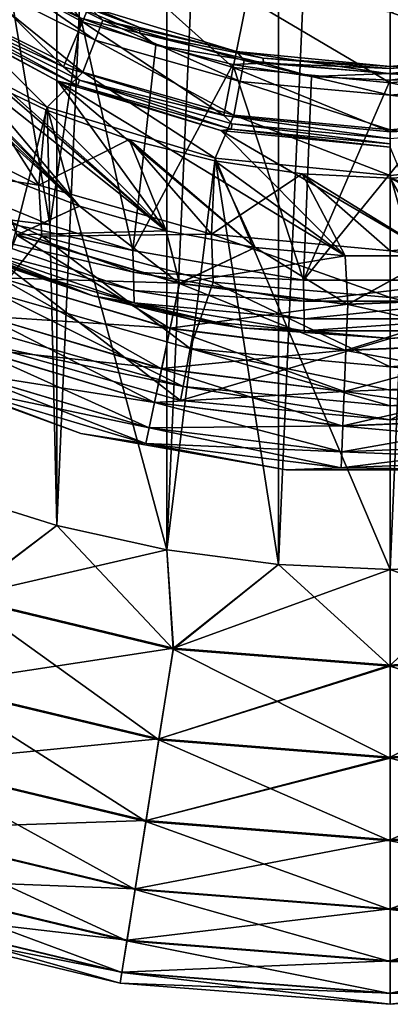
# Model space of a CAD drawing. Header units: metres. Extents: x -109 to 109, y -432 to 89.
# Tile 6 of 256: x -7 to 0, y -432 to -414. Entities that reach past the tile are written whole.
import ezdxf

# ---------------------------------------------------------------- set-up
doc = ezdxf.new("R2010")
doc.units = ezdxf.units.M
doc.layers.add('solid_506360_24502164', color=7, linetype='CONTINUOUS')
doc.layers.add('solid_506360_24502164_01', color=7, linetype='CONTINUOUS')

msp = doc.modelspace()

# ---------------------------------------------------------------- linework, layer by layer
at = {"layer": 'solid_506360_24502164'}
for points in [[(-4.110026, -423.641663, 274.5), (-4.110026, -376.858337, 274.5), (-2.058217, -376.589355, 274.5)], [(-2.058217, -423.910645, 274.5), (-4.110026, -423.641663, 274.5), (-2.058217, -376.589355, 274.5)], [(-6.134926, -423.193939, 274.5), (-6.134926, -377.306061, 274.5), (-4.110026, -376.858337, 274.5)], [(-4.110026, -423.641663, 274.5), (-6.134926, -423.193939, 274.5), (-4.110026, -376.858337, 274.5)], [(-8.112449, -422.571533, 274.5), (-8.112449, -377.928467, 274.5), (-6.134926, -377.306061, 274.5)], [(-6.134926, -423.193939, 274.5), (-8.112449, -422.571533, 274.5), (-6.134926, -377.306061, 274.5)], [(-17.067308, -405.968994, 454), (-16.466707, -407.519623, 454), (-5.719002, -417.317322, 454)], [(-11.301527, -411.551636, 454), (-17.067308, -405.968994, 454), (-5.719002, -417.317322, 454)], [(-16.466707, -407.519623, 454), (-7.269616, -416.716705, 454), (-5.719002, -417.317322, 454)], [(-5.663834, -413.92337, 454.200012), (-7.500092, -411.474915, 455.5), (-8.222334, -412.555817, 454.200012)], [(-5.663834, -413.92337, 454.200012), (-5.166361, -412.722321, 455.5), (-7.500092, -411.474915, 455.5)], [(-11.301527, -411.551636, 454), (-5.719002, -417.317322, 454), (-4.119577, -417.772247, 454)], [(-8.879535, -413.539276, 454), (-11.301527, -411.551636, 454), (-4.119577, -417.772247, 454)], [(-8.222334, -412.555817, 454.200012), (-8.726022, -413.301697, 454.200012), (-6.011253, -414.753601, 454.200012)], [(-5.663834, -413.92337, 454.200012), (-8.222334, -412.555817, 454.200012), (-6.011253, -414.753601, 454.200012)], [(-7.703399, -412.691406, 293.353485), (-7.910878, -413.02652, 292.264954), (-5.428504, -414.262573, 292.264954)], [(-5.28613, -413.895081, 293.353485), (-5.54891, -413.64624, 294.5), (-7.703399, -412.691406, 293.353485)], [(-5.28613, -413.895081, 293.353485), (-7.703399, -412.691406, 293.353485), (-5.428504, -414.262573, 292.264954)], [(-2.887289, -414.765625, 454.200012), (-5.166361, -412.722321, 455.5), (-5.663834, -413.92337, 454.200012)], [(-2.887289, -414.765625, 454.200012), (-2.633646, -413.490631, 455.5), (-5.166361, -412.722321, 455.5)], [(-7.910878, -413.02652, 292.264954), (-8.244581, -413.56546, 291.296265), (-5.657493, -414.853668, 291.296265)], [(-5.428504, -414.262573, 292.264954), (-7.910878, -413.02652, 292.264954), (-5.657493, -414.853668, 291.296265)], [(-6.767859, -413.111511, 299.375), (-5.54891, -413.64624, 299.25), (-4.612154, -414.032257, 299.375)], [(-6.767859, -413.111511, 299.375), (-4.612154, -414.032257, 299.375), (-6.759437, -413.21936, 299.466583)], [(-8.327984, -413.700165, 454.17511), (-6.011253, -414.753601, 454.200012), (-8.726022, -413.301697, 454.200012)], [(-7.009803, -413.227875, 299.5), (-6.261224, -417.658234, 299.5), (-7.739155, -417.053436, 299.5)], [(-7.009803, -413.227875, 299.5), (-5.690546, -413.858093, 299.5), (-6.261224, -417.658234, 299.5)], [(-4.604756, -414.131287, 299.466583), (-5.690546, -413.858093, 299.5), (-6.759437, -413.21936, 299.466583)], [(-4.612154, -414.032257, 299.375), (-4.604756, -414.131287, 299.466583), (-6.759437, -413.21936, 299.466583)], [(0, -415.049988, 454.200012), (-2.633646, -413.490631, 455.5), (-2.887289, -414.765625, 454.200012)], [(0, -415.049988, 454.200012), (0, -413.75, 455.5), (-2.633646, -413.490631, 455.5)], [(-8.244581, -413.56546, 291.296265), (-9.166873, -413.969269, 290.5), (-6.314216, -415.494019, 290.5)], [(-6.116315, -415.016235, 454), (-8.879535, -413.539276, 454), (-4.119577, -417.772247, 454)], [(-8.380568, -413.785095, 454.104431), (-8.879535, -413.539276, 454), (-6.116315, -415.016235, 454)], [(-8.327984, -413.700165, 454.17511), (-8.380568, -413.785095, 454.104431), (-5.750808, -415.094543, 454.104431)], [(-8.327984, -413.700165, 454.17511), (-5.714724, -415.001404, 454.17511), (-6.011253, -414.753601, 454.200012)], [(-8.327984, -413.700165, 454.17511), (-5.750808, -415.094543, 454.104431), (-5.714724, -415.001404, 454.17511)], [(-5.657493, -414.853668, 291.296265), (-8.244581, -413.56546, 291.296265), (-6.314216, -415.494019, 290.5)], [(-2.82881, -414.471375, 294.5), (-2.82881, -414.471375, 299.25), (-5.54891, -413.64624, 299.25)], [(-4.612154, -414.032257, 299.375), (-5.54891, -413.64624, 299.25), (-2.82881, -414.471375, 299.25)], [(-5.54891, -413.64624, 294.5), (-2.82881, -414.471375, 294.5), (-5.54891, -413.64624, 299.25)], [(-5.28613, -413.895081, 293.353485), (-2.82881, -414.471375, 294.5), (-5.54891, -413.64624, 294.5)], [(-5.750808, -415.094543, 454.104431), (-8.380568, -413.785095, 454.104431), (-6.116315, -415.016235, 454)], [(-5.690546, -413.858093, 299.5), (-4.736537, -418.133362, 299.5), (-6.261224, -417.658234, 299.5)], [(-5.690546, -413.858093, 299.5), (-4.315372, -414.354614, 299.5), (-4.736537, -418.133362, 299.5)], [(-4.604756, -414.131287, 299.466583), (-4.315372, -414.354614, 299.5), (-5.690546, -413.858093, 299.5)], [(-5.28613, -413.895081, 293.353485), (-5.428504, -414.262573, 292.264954), (-2.761268, -415.021484, 292.264954)], [(-2.688848, -414.634064, 293.353485), (-2.82881, -414.471375, 294.5), (-5.28613, -413.895081, 293.353485)], [(-2.688848, -414.634064, 293.353485), (-5.28613, -413.895081, 293.353485), (-2.761268, -415.021484, 292.264954)], [(-5.719002, -417.317322, 444), (-9.195969, -414.012817, 444), (-7.802791, -414.84787, 444)], [(-5.719002, -417.317322, 444), (-7.269616, -416.716705, 444), (-9.195969, -414.012817, 444)], [(-8.112449, -422.571533, 290.5), (-6.314216, -415.494019, 290.5), (-9.166873, -413.969269, 290.5)], [(-5.663834, -413.92337, 454.200012), (-6.011253, -414.753601, 454.200012), (-3.0646, -415.64798, 454.200012)], [(-2.887289, -414.765625, 454.200012), (-5.663834, -413.92337, 454.200012), (-3.0646, -415.64798, 454.200012)], [(-4.612154, -414.032257, 299.375), (-2.82881, -414.471375, 299.25), (-2.336468, -414.594452, 299.375)], [(-4.612154, -414.032257, 299.375), (-2.336468, -414.594452, 299.375), (-4.604756, -414.131287, 299.466583)], [(-5.428504, -414.262573, 292.264954), (-5.657493, -414.853668, 291.296265), (-2.877746, -415.644592, 291.296265)], [(-2.761268, -415.021484, 292.264954), (-5.428504, -414.262573, 292.264954), (-2.877746, -415.644592, 291.296265)], [(-2.332223, -414.687958, 299.466583), (-4.315372, -414.354614, 299.5), (-4.604756, -414.131287, 299.466583)], [(-2.336468, -414.594452, 299.375), (-2.332223, -414.687958, 299.466583), (-4.604756, -414.131287, 299.466583)], [(-4.315372, -414.354614, 299.5), (-2.895924, -414.712921, 299.5), (-4.736537, -418.133362, 299.5)], [(-2.332223, -414.687958, 299.466583), (-2.895924, -414.712921, 299.5), (-4.315372, -414.354614, 299.5)], [(-2.82881, -414.471375, 294.5), (0, -414.75, 294.5), (-2.82881, -414.471375, 299.25)], [(0, -414.883209, 293.353485), (0, -414.75, 294.5), (-2.82881, -414.471375, 294.5)], [(-2.688848, -414.634064, 293.353485), (0, -414.883209, 293.353485), (-2.82881, -414.471375, 294.5)], [(-2.336468, -414.594452, 299.375), (0, -414.75, 299.25), (0, -414.783508, 299.375)], [(-2.336468, -414.594452, 299.375), (0, -414.783508, 299.375), (-2.332223, -414.687958, 299.466583)], [(-5.714724, -415.001404, 454.17511), (-3.0646, -415.64798, 454.200012), (-6.011253, -414.753601, 454.200012)], [(-2.895924, -414.712921, 299.5), (-1.595118, -418.681091, 299.5), (-4.736537, -418.133362, 299.5)], [(-2.887289, -414.765625, 454.200012), (-3.0646, -415.64798, 454.200012), (0, -415.950012, 454.200012)], [(-2.332223, -414.687958, 299.466583), (-1.451034, -414.928436, 299.5), (-2.895924, -414.712921, 299.5)], [(-2.895924, -414.712921, 299.5), (-1.451034, -414.928436, 299.5), (-1.595118, -418.681091, 299.5)], [(0, -415.049988, 454.200012), (-2.887289, -414.765625, 454.200012), (0, -415.950012, 454.200012)], [(-2.688848, -414.634064, 293.353485), (-2.761268, -415.021484, 292.264954), (0, -415.277344, 292.264954)], [(-2.688848, -414.634064, 293.353485), (0, -415.277344, 292.264954), (0, -414.883209, 293.353485)], [(-2.332223, -414.687958, 299.466583), (0, -414.875122, 299.466583), (-1.451034, -414.928436, 299.5)], [(-2.332223, -414.687958, 299.466583), (0, -414.783508, 299.375), (0, -414.875122, 299.466583)], [(2.688848, -414.634064, 293.353485), (0, -414.75, 294.5), (0, -414.883209, 293.353485)], [(2.332223, -414.687958, 299.466583), (0, -415, 299.5), (0, -414.875122, 299.466583)], [(-7.802791, -414.84787, 444), (-9.416348, -415.457916, 393.028534), (-6.461568, -416.92923, 393.028534)], [(-6.334258, -415.542419, 444), (-7.802791, -414.84787, 444), (-6.461568, -416.92923, 393.028534)], [(-4.119577, -417.772247, 444), (-7.802791, -414.84787, 444), (-6.334258, -415.542419, 444)], [(-4.119577, -417.772247, 444), (-5.719002, -417.317322, 444), (-7.802791, -414.84787, 444)], [(-5.657493, -414.853668, 291.296265), (-6.314216, -415.494019, 290.5), (-3.218935, -416.432953, 290.5)], [(-2.877746, -415.644592, 291.296265), (-5.657493, -414.853668, 291.296265), (-3.218935, -416.432953, 290.5)], [(1.451034, -414.928436, 299.5), (1.595133, -418.681091, 299.5), (-1.595118, -418.681091, 299.5)], [(0, -415, 299.5), (1.451034, -414.928436, 299.5), (-1.595118, -418.681091, 299.5)], [(-1.451034, -414.928436, 299.5), (0, -415, 299.5), (-1.595118, -418.681091, 299.5)], [(0, -414.875122, 299.466583), (0, -415, 299.5), (-1.451034, -414.928436, 299.5)], [(-6.116315, -415.016235, 454), (-2.484997, -418.077637, 454), (-0.829206, -418.230896, 454)], [(-3.118062, -415.925751, 454), (-6.116315, -415.016235, 454), (-0.829206, -418.230896, 454)], [(-6.116315, -415.016235, 454), (-4.119577, -417.772247, 454), (-2.484997, -418.077637, 454)], [(-5.750808, -415.094543, 454.104431), (-6.116315, -415.016235, 454), (-3.118062, -415.925751, 454)], [(-5.714724, -415.001404, 454.17511), (-5.750808, -415.094543, 454.104431), (-2.925211, -415.898499, 454.104431)], [(-2.925211, -415.898499, 454.104431), (-5.750808, -415.094543, 454.104431), (-3.118062, -415.925751, 454)], [(-5.714724, -415.001404, 454.17511), (-2.906857, -415.800323, 454.17511), (-3.0646, -415.64798, 454.200012)], [(-5.714724, -415.001404, 454.17511), (-2.925211, -415.898499, 454.104431), (-2.906857, -415.800323, 454.17511)], [(-2.761268, -415.021484, 292.264954), (-2.877746, -415.644592, 291.296265), (0, -415.911255, 291.296265)], [(-2.761268, -415.021484, 292.264954), (0, -415.911255, 291.296265), (0, -415.277344, 292.264954)], [(-9.374285, -416.486725, 368.071442), (-6.461568, -416.92923, 393.028534), (-9.416348, -415.457916, 393.028534)], [(-8.112449, -422.571533, 290.5), (-6.134926, -423.193939, 290.5), (-6.314216, -415.494019, 290.5)], [(-4.110026, -423.641663, 290.5), (-3.218935, -416.432953, 290.5), (-6.314216, -415.494019, 290.5)], [(-6.134926, -423.193939, 290.5), (-4.110026, -423.641663, 290.5), (-6.314216, -415.494019, 290.5)], [(-4.804951, -416.0896, 444), (-6.334258, -415.542419, 444), (-6.461568, -416.92923, 393.028534)], [(-4.119577, -417.772247, 444), (-6.334258, -415.542419, 444), (-4.804951, -416.0896, 444)], [(-2.877746, -415.644592, 291.296265), (-3.218935, -416.432953, 290.5), (0, -416.75, 290.5)], [(0, -416.069672, 454.17511), (0, -415.950012, 454.200012), (-3.0646, -415.64798, 454.200012)], [(-2.906857, -415.800323, 454.17511), (0, -416.069672, 454.17511), (-3.0646, -415.64798, 454.200012)], [(-2.877746, -415.644592, 291.296265), (0, -416.75, 290.5), (0, -415.911255, 291.296265)], [(2.906857, -415.800323, 454.17511), (3.064594, -415.64801, 454.200012), (0, -415.950012, 454.200012)], [(0, -416.069672, 454.17511), (2.906857, -415.800323, 454.17511), (0, -415.950012, 454.200012)], [(-4.804951, -416.0896, 444), (-6.461568, -416.92923, 393.028534), (-3.286747, -417.83255, 393.028534)], [(-3.229152, -416.484344, 444), (-4.804951, -416.0896, 444), (-3.286747, -417.83255, 393.028534)], [(-2.484997, -418.077637, 444), (-4.804951, -416.0896, 444), (-3.229152, -416.484344, 444)], [(-2.484997, -418.077637, 444), (-4.119577, -417.772247, 444), (-4.804951, -416.0896, 444)], [(-4.110026, -423.641663, 290.5), (-2.058217, -423.910645, 290.5), (-3.218935, -416.432953, 290.5)], [(0, -424, 290.5), (0, -416.75, 290.5), (-3.218935, -416.432953, 290.5)], [(-2.058217, -423.910645, 290.5), (0, -424, 290.5), (-3.218935, -416.432953, 290.5)], [(2.058217, -423.910645, 290.5), (3.218935, -416.432953, 290.5), (0, -416.75, 290.5)], [(-9.374285, -416.486725, 368.071442), (-6.412388, -417.867889, 368.071442), (-6.461568, -416.92923, 393.028534)], [(-7.234003, -418.923126, 343.132141), (-6.412388, -417.867889, 368.071442), (-9.374285, -416.486725, 368.071442)], [(-1.622437, -416.722656, 444), (-3.229152, -416.484344, 444), (-3.286747, -417.83255, 393.028534)], [(-0.829206, -418.230896, 444), (-3.229152, -416.484344, 444), (-1.622437, -416.722656, 444)], [(-0.829206, -418.230896, 444), (-2.484997, -418.077637, 444), (-3.229152, -416.484344, 444)], [(-6.865105, -417.84375, 444.124115), (-7.269616, -416.716705, 444), (-5.719002, -417.317322, 444)], [(-6.866696, -417.847839, 453.887177), (-5.719002, -417.317322, 454), (-7.269616, -416.716705, 454)], [(0.833659, -418.230682, 444), (-0.829206, -418.230896, 444), (-1.622437, -416.722656, 444)], [(0, -424, 290.5), (2.058217, -423.910645, 290.5), (0, -416.75, 290.5)], [(-6.412388, -417.867889, 368.071442), (-3.286747, -417.83255, 393.028534), (-6.461568, -416.92923, 393.028534)], [(-7.721487, -417.481781, 299.576111), (-7.739155, -417.053436, 299.5), (-6.261224, -417.658234, 299.5)], [(-3.876535, -418.738037, 453.887177), (-5.719002, -417.317322, 454), (-6.866696, -417.847839, 453.887177)], [(-6.865105, -417.84375, 444.124115), (-5.719002, -417.317322, 444), (-4.119577, -417.772247, 444)], [(-3.876535, -418.738037, 453.887177), (-4.119577, -417.772247, 454), (-5.719002, -417.317322, 454)], [(-7.721487, -417.481781, 299.576111), (-6.261224, -417.658234, 299.5), (-4.736537, -418.133362, 299.5)], [(-4.722156, -418.532684, 299.576111), (-7.721487, -417.481781, 299.576111), (-4.736537, -418.133362, 299.5)], [(-7.715009, -417.839844, 299.793182), (-7.721487, -417.481781, 299.576111), (-4.722156, -418.532684, 299.576111)], [(-4.71481, -418.86972, 299.793182), (-7.715009, -417.839844, 299.793182), (-4.722156, -418.532684, 299.576111)], [(-7.709759, -418.078583, 300.118042), (-7.715009, -417.839844, 299.793182), (-4.71481, -418.86972, 299.793182)], [(-7.234003, -418.923126, 343.132141), (-3.679654, -419.934418, 343.132141), (-6.412388, -417.867889, 368.071442)], [(-6.866696, -417.847839, 453.887177), (-7.174318, -418.6362, 453.553925), (-4.0502, -419.566284, 453.553925)], [(-7.172848, -418.632446, 444.493225), (-6.865105, -417.84375, 444.124115), (-3.875637, -418.733765, 444.124115)], [(-3.876535, -418.738037, 453.887177), (-6.866696, -417.847839, 453.887177), (-4.0502, -419.566284, 453.553925)], [(-3.875637, -418.733765, 444.124115), (-6.865105, -417.84375, 444.124115), (-4.119577, -417.772247, 444)], [(-6.412388, -417.867889, 368.071442), (-3.255655, -418.713745, 368.071442), (-3.286747, -417.83255, 393.028534)], [(-3.679654, -419.934418, 343.132141), (-3.255655, -418.713745, 368.071442), (-6.412388, -417.867889, 368.071442)], [(-3.875637, -418.733765, 444.124115), (-4.119577, -417.772247, 444), (-2.484997, -418.077637, 444)], [(-3.876535, -418.738037, 453.887177), (-2.484997, -418.077637, 454), (-4.119577, -417.772247, 454)], [(0, -418.998566, 368.071442), (0, -418.137115, 393.028534), (-3.286747, -417.83255, 393.028534)], [(-3.255655, -418.713745, 368.071442), (0, -418.998566, 368.071442), (-3.286747, -417.83255, 393.028534)], [(-7.892811, -418.081238, 302.645966), (-8.066143, -418.00351, 300.5), (-5.469566, -418.967194, 300.5)], [(-7.709759, -418.078583, 300.118042), (-5.469566, -418.967194, 300.5), (-8.066143, -418.00351, 300.5)], [(-7.691084, -418.169189, 302.887238), (-7.892811, -418.081238, 302.645966), (-5.469566, -418.967194, 300.5)], [(-4.709429, -419.094635, 300.118042), (-5.469566, -418.967194, 300.5), (-7.709759, -418.078583, 300.118042)], [(-4.709429, -419.094635, 300.118042), (-7.709759, -418.078583, 300.118042), (-4.71481, -418.86972, 299.793182)], [(-7.567437, -418.221741, 303.115082), (-7.691084, -418.169189, 302.887238), (-5.469566, -418.967194, 300.5)], [(-7.507748, -418.246765, 303.336334), (-7.567437, -418.221741, 303.115082), (-5.469566, -418.967194, 300.5)], [(-7.506107, -418.247467, 303.551025), (-7.507748, -418.246765, 303.336334), (-5.469566, -418.967194, 300.5)], [(-7.506107, -418.247467, 303.551025), (-5.469566, -418.967194, 300.5), (-7.044159, -418.433228, 316.5)], [(-4.722156, -418.532684, 299.576111), (-4.736537, -418.133362, 299.5), (-1.595118, -418.681091, 299.5)], [(-0.780632, -419.123932, 453.887177), (-2.484997, -418.077637, 454), (-3.876535, -418.738037, 453.887177)], [(-3.875637, -418.733765, 444.124115), (-2.484997, -418.077637, 444), (-0.829206, -418.230896, 444)], [(-0.780451, -419.119568, 444.124115), (-3.875637, -418.733765, 444.124115), (-0.829206, -418.230896, 444)], [(-0.780632, -419.123932, 453.887177), (-0.829206, -418.230896, 454), (-2.484997, -418.077637, 454)], [(-0.780632, -419.123932, 453.887177), (0.833659, -418.230682, 454), (-0.829206, -418.230896, 454)], [(2.336564, -418.995026, 453.887177), (0.833659, -418.230682, 454), (-0.780632, -419.123932, 453.887177)], [(-7.585795, -419.832031, 316.5), (-7.044159, -418.433228, 316.5), (-3.85856, -420.892456, 316.5)], [(-5.469566, -418.967194, 300.5), (-3.583081, -419.417969, 316.5), (-7.044159, -418.433228, 316.5)], [(-3.85856, -420.892456, 316.5), (-7.044159, -418.433228, 316.5), (-3.583081, -419.417969, 316.5)], [(-1.589057, -419.065704, 299.576111), (-4.722156, -418.532684, 299.576111), (-1.595118, -418.681091, 299.5)], [(-4.71481, -418.86972, 299.793182), (-4.722156, -418.532684, 299.576111), (-1.589057, -419.065704, 299.576111)], [(-7.174318, -418.6362, 453.553925), (-7.450228, -419.343292, 453.016968), (-4.205963, -420.309143, 453.016968)], [(-7.448952, -419.340027, 445.088745), (-7.172848, -418.632446, 444.493225), (-4.049371, -419.562347, 444.493225)], [(-4.0502, -419.566284, 453.553925), (-7.174318, -418.6362, 453.553925), (-4.205963, -420.309143, 453.016968)], [(-4.049371, -419.562347, 444.493225), (-7.172848, -418.632446, 444.493225), (-3.875637, -418.733765, 444.124115)], [(-3.876535, -418.738037, 453.887177), (-4.0502, -419.566284, 453.553925), (-0.815604, -419.969482, 453.553925)], [(-4.049371, -419.562347, 444.493225), (-3.875637, -418.733765, 444.124115), (-0.780451, -419.119568, 444.124115)], [(-0.780632, -419.123932, 453.887177), (-3.876535, -418.738037, 453.887177), (-0.815604, -419.969482, 453.553925)], [(-3.679654, -419.934418, 343.132141), (0, -420.275391, 343.132141), (-3.255655, -418.713745, 368.071442)], [(0, -420.275391, 343.132141), (0, -418.998566, 368.071442), (-3.255655, -418.713745, 368.071442)], [(-7.49148, -419.587738, 326.5), (-3.810623, -420.63504, 326.5), (-7.234003, -418.923126, 343.132141)], [(-3.810623, -420.63504, 326.5), (-3.679654, -419.934418, 343.132141), (-7.234003, -418.923126, 343.132141)], [(-5.469566, -418.967194, 300.5), (-2.76265, -419.553314, 300.5), (-3.583081, -419.417969, 316.5)], [(-4.709429, -419.094635, 300.118042), (-2.76265, -419.553314, 300.5), (-5.469566, -418.967194, 300.5)], [(-1.586022, -419.391785, 299.793182), (-4.71481, -418.86972, 299.793182), (-1.589057, -419.065704, 299.576111)], [(-4.709429, -419.094635, 300.118042), (-4.71481, -418.86972, 299.793182), (-1.586022, -419.391785, 299.793182)], [(-1.583851, -419.609497, 300.118042), (-2.76265, -419.553314, 300.5), (-4.709429, -419.094635, 300.118042)], [(-1.583851, -419.609497, 300.118042), (-4.709429, -419.094635, 300.118042), (-1.586022, -419.391785, 299.793182)], [(-0.815437, -419.965454, 444.493225), (-4.049371, -419.562347, 444.493225), (-0.780451, -419.119568, 444.124115)], [(-7.450228, -419.343292, 453.016968), (-7.680562, -419.933594, 452.303345), (-4.335996, -420.929321, 452.303345)], [(-7.679544, -419.931, 445.880798), (-7.448952, -419.340027, 445.088745), (-4.205243, -420.305725, 445.088745)], [(-4.205963, -420.309143, 453.016968), (-7.450228, -419.343292, 453.016968), (-4.335996, -420.929321, 452.303345)], [(-4.205243, -420.305725, 445.088745), (-7.448952, -419.340027, 445.088745), (-4.049371, -419.562347, 444.493225)], [(0, -419.75, 300.5), (0, -419.75, 316.5), (-3.583081, -419.417969, 316.5)], [(-2.76265, -419.553314, 300.5), (0, -419.75, 300.5), (-3.583081, -419.417969, 316.5)], [(-7.585795, -419.832031, 316.5), (-3.810623, -420.63504, 326.5), (-7.49148, -419.587738, 326.5)], [(-4.0502, -419.566284, 453.553925), (-4.205963, -420.309143, 453.016968), (-0.84697, -420.727844, 453.016968)], [(-4.205243, -420.305725, 445.088745), (-4.049371, -419.562347, 444.493225), (-0.815437, -419.965454, 444.493225)], [(-0.815604, -419.969482, 453.553925), (-4.0502, -419.566284, 453.553925), (-0.84697, -420.727844, 453.016968)], [(-1.583851, -419.609497, 300.118042), (0, -419.75, 300.5), (-2.76265, -419.553314, 300.5)], [(1.583851, -419.609497, 300.118042), (0, -419.75, 300.5), (-1.583851, -419.609497, 300.118042)], [(2.76265, -419.553314, 300.5), (0, -419.75, 316.5), (0, -419.75, 300.5)], [(1.583851, -419.609497, 300.118042), (2.76265, -419.553314, 300.5), (0, -419.75, 300.5)], [(-7.585795, -419.832031, 316.5), (-3.85856, -420.892456, 316.5), (-3.810623, -420.63504, 326.5)], [(-7.680562, -419.933594, 452.303345), (-7.853747, -420.377441, 451.448822), (-4.433766, -421.395599, 451.448822)], [(-7.853039, -420.37561, 446.829559), (-7.679544, -419.931, 445.880798), (-4.335422, -420.926575, 445.880798)], [(-4.335996, -420.929321, 452.303345), (-7.680562, -419.933594, 452.303345), (-4.433766, -421.395599, 451.448822)], [(-4.335422, -420.926575, 445.880798), (-7.679544, -419.931, 445.880798), (-4.205243, -420.305725, 445.088745)], [(-0.846825, -420.724335, 445.088745), (-4.205243, -420.305725, 445.088745), (-0.815437, -419.965454, 444.493225)], [(-3.810623, -420.63504, 326.5), (0, -420.988129, 326.5), (-3.679654, -419.934418, 343.132141)], [(0, -420.700989, 334.819031), (0, -420.275391, 343.132141), (-3.679654, -419.934418, 343.132141)], [(0, -420.988129, 326.5), (0, -420.700989, 334.819031), (-3.679654, -419.934418, 343.132141)], [(-5.694019, -421.500366, 449), (-9.297602, -420.188782, 449), (-7.96072, -420.651581, 447.88739)], [(-9.297602, -420.188782, 449.5), (-9.297602, -420.188782, 449), (-5.694019, -421.500366, 449)], [(-5.694019, -421.500366, 449.5), (-9.297602, -420.188782, 449.5), (-5.694019, -421.500366, 449)], [(-7.961082, -420.652496, 450.496429), (-9.297602, -420.188782, 449.5), (-5.694019, -421.500366, 449.5)], [(-7.853747, -420.377441, 451.448822), (-7.961082, -420.652496, 450.496429), (-4.494361, -421.684601, 450.496429)], [(-7.96072, -420.651581, 447.88739), (-7.853039, -420.37561, 446.829559), (-4.433367, -421.393707, 446.829559)], [(-4.433766, -421.395599, 451.448822), (-7.853747, -420.377441, 451.448822), (-4.494361, -421.684601, 450.496429)], [(-4.433367, -421.393707, 446.829559), (-7.853039, -420.37561, 446.829559), (-4.335422, -420.926575, 445.880798)], [(-4.205963, -420.309143, 453.016968), (-4.335996, -420.929321, 452.303345), (-0.873156, -421.360962, 452.303345)], [(-4.335422, -420.926575, 445.880798), (-4.205243, -420.305725, 445.088745), (-0.846825, -420.724335, 445.088745)], [(-0.84697, -420.727844, 453.016968), (-4.205963, -420.309143, 453.016968), (-0.873156, -421.360962, 452.303345)], [(-4.494361, -421.684601, 450.496429), (-7.961082, -420.652496, 450.496429), (-5.694019, -421.500366, 449.5)], [(-4.494157, -421.683624, 447.88739), (-7.96072, -420.651581, 447.88739), (-4.433367, -421.393707, 446.829559)], [(-5.694019, -421.500366, 449), (-7.96072, -420.651581, 447.88739), (-4.494157, -421.683624, 447.88739)], [(-0.87304, -421.358154, 445.880798), (-4.335422, -420.926575, 445.880798), (-0.846825, -420.724335, 445.088745)], [(-3.85856, -420.892456, 316.5), (0, -421.25, 316.5), (-3.810623, -420.63504, 326.5)], [(0, -421.25, 316.5), (0, -420.988129, 326.5), (-3.810623, -420.63504, 326.5)], [(-4.335996, -420.929321, 452.303345), (-4.433766, -421.395599, 451.448822), (-0.892844, -421.836975, 451.448822)], [(-4.433367, -421.393707, 446.829559), (-4.335422, -420.926575, 445.880798), (-0.87304, -421.358154, 445.880798)], [(-0.873156, -421.360962, 452.303345), (-4.335996, -420.929321, 452.303345), (-0.892844, -421.836975, 451.448822)], [(-1.917426, -422.16629, 449), (-5.694019, -421.500366, 449), (-4.494157, -421.683624, 447.88739)], [(-5.694019, -421.500366, 449.5), (-5.694019, -421.500366, 449), (-1.917426, -422.16629, 449)], [(-1.917426, -422.16629, 449.5), (-5.694019, -421.500366, 449.5), (-1.917426, -422.16629, 449)], [(-4.494361, -421.684601, 450.496429), (-5.694019, -421.500366, 449.5), (-1.917426, -422.16629, 449.5)], [(-4.433766, -421.395599, 451.448822), (-4.494361, -421.684601, 450.496429), (-0.905046, -422.131989, 450.496429)], [(-4.494157, -421.683624, 447.88739), (-4.433367, -421.393707, 446.829559), (-0.892763, -421.835022, 446.829559)], [(-0.892844, -421.836975, 451.448822), (-4.433766, -421.395599, 451.448822), (-0.905046, -422.131989, 450.496429)], [(-0.892763, -421.835022, 446.829559), (-4.433367, -421.393707, 446.829559), (-0.87304, -421.358154, 445.880798)], [(-0.905046, -422.131989, 450.496429), (-4.494361, -421.684601, 450.496429), (-1.917426, -422.16629, 449.5)], [(-0.905005, -422.131012, 447.88739), (-4.494157, -421.683624, 447.88739), (-0.892763, -421.835022, 446.829559)], [(-1.917426, -422.16629, 449), (-4.494157, -421.683624, 447.88739), (-0.905005, -422.131012, 447.88739)], [(1.917426, -422.16629, 449), (-1.917426, -422.16629, 449), (-0.905005, -422.131012, 447.88739)], [(-7.882763, -424.510651, 274.695801), (-8.112449, -422.571533, 274.5), (-6.134926, -423.193939, 274.5)], [(-7.889256, -424.53064, 290.299438), (-6.134926, -423.193939, 290.5), (-8.112449, -422.571533, 290.5)], [(-7.889256, -424.53064, 290.299438), (-3.993798, -425.465851, 290.299438), (-6.134926, -423.193939, 290.5)], [(-7.882763, -424.510651, 274.695801), (-6.134926, -423.193939, 274.5), (-4.110026, -423.641663, 274.5)], [(-3.993798, -425.465851, 290.299438), (-4.110026, -423.641663, 290.5), (-6.134926, -423.193939, 290.5)], [(-7.882763, -424.510651, 274.695801), (-4.110026, -423.641663, 274.5), (-3.990512, -425.445099, 274.695801)], [(-3.990512, -425.445099, 274.695801), (-4.110026, -423.641663, 274.5), (-2.058217, -423.910645, 274.5)], [(-3.993798, -425.465851, 290.299438), (-2.058217, -423.910645, 290.5), (-4.110026, -423.641663, 290.5)], [(-3.993798, -425.465851, 290.299438), (0, -425.780182, 290.299438), (-2.058217, -423.910645, 290.5)], [(0, -425.780182, 290.299438), (0, -424, 290.5), (-2.058217, -423.910645, 290.5)], [(-8.412273, -426.14032, 289.70697), (-4.258566, -427.137543, 289.70697), (-7.889256, -424.53064, 290.299438)], [(-7.882763, -424.510651, 274.695801), (-3.990512, -425.445099, 274.695801), (-8.406272, -426.121857, 275.283691)], [(-4.258566, -427.137543, 289.70697), (-3.993798, -425.465851, 290.299438), (-7.889256, -424.53064, 290.299438)], [(-3.990512, -425.445099, 274.695801), (-4.255528, -427.118347, 275.283691), (-8.406272, -426.121857, 275.283691)], [(-4.258566, -427.137543, 289.70697), (0, -427.472687, 289.70697), (-3.993798, -425.465851, 290.299438)], [(-3.990512, -425.445099, 274.695801), (0, -425.759155, 274.695801), (-4.255528, -427.118347, 275.283691)], [(-8.881372, -427.584045, 288.752411), (-4.49604, -428.636871, 288.752411), (-8.412273, -426.14032, 289.70697)], [(-8.406272, -426.121857, 275.283691), (-4.255528, -427.118347, 275.283691), (-8.876164, -427.568024, 276.234161)], [(-4.49604, -428.636871, 288.752411), (-4.258566, -427.137543, 289.70697), (-8.412273, -426.14032, 289.70697)], [(-4.255528, -427.118347, 275.283691), (-4.493403, -428.620239, 276.234161), (-8.876164, -427.568024, 276.234161)], [(-4.255528, -427.118347, 275.283691), (0, -427.453278, 275.283691), (-4.493403, -428.620239, 276.234161)], [(-4.49604, -428.636871, 288.752411), (0, -428.990723, 288.752411), (-4.258566, -427.137543, 289.70697)], [(-9.272985, -428.789307, 287.483704), (-4.694287, -429.88855, 287.483704), (-8.881372, -427.584045, 288.752411)], [(-8.876164, -427.568024, 276.234161), (-4.493403, -428.620239, 276.234161), (-9.26883, -428.77652, 277.499451)], [(-4.694287, -429.88855, 287.483704), (-4.49604, -428.636871, 288.752411), (-8.881372, -427.584045, 288.752411)], [(-4.493403, -428.620239, 276.234161), (-4.692184, -429.875275, 277.499451), (-9.26883, -428.77652, 277.499451)], [(-4.694287, -429.88855, 287.483704), (0, -430.257996, 287.483704), (-4.49604, -428.636871, 288.752411)], [(-4.493403, -428.620239, 276.234161), (0, -428.973877, 276.234161), (-4.692184, -429.875275, 277.499451)], [(-9.567433, -429.695526, 285.9646), (-4.843346, -430.829681, 285.9646), (-9.272985, -428.789307, 287.483704)], [(-9.26883, -428.77652, 277.499451), (-4.692184, -429.875275, 277.499451), (-9.564542, -429.686646, 279.015991)], [(-4.843346, -430.829681, 285.9646), (-4.694287, -429.88855, 287.483704), (-9.272985, -428.789307, 287.483704)], [(-9.749924, -430.257172, 284.271423), (-4.935729, -431.412964, 284.271423), (-9.567433, -429.695526, 285.9646)], [(-9.564542, -429.686646, 279.015991), (-4.841883, -430.820435, 279.015991), (-9.748441, -430.252625, 280.707581)], [(-4.935729, -431.412964, 284.271423), (-4.843346, -430.829681, 285.9646), (-9.567433, -429.695526, 285.9646)], [(-4.692184, -429.875275, 277.499451), (-4.841883, -430.820435, 279.015991), (-9.564542, -429.686646, 279.015991)], [(-4.843346, -430.829681, 285.9646), (0, -431.210876, 285.9646), (-4.694287, -429.88855, 287.483704)], [(-4.692184, -429.875275, 277.499451), (0, -430.244568, 277.499451), (-4.841883, -430.820435, 279.015991)], [(-9.748441, -430.252625, 280.707581), (-4.934978, -431.408234, 280.707581), (-9.811287, -430.446045, 282.489227)], [(-9.811287, -430.446045, 282.489227), (-4.966793, -431.6091, 282.489227), (-9.749924, -430.257172, 284.271423)], [(-4.966793, -431.6091, 282.489227), (-4.935729, -431.412964, 284.271423), (-9.749924, -430.257172, 284.271423)], [(-4.841883, -430.820435, 279.015991), (-4.934978, -431.408234, 280.707581), (-9.748441, -430.252625, 280.707581)], [(-4.934978, -431.408234, 280.707581), (-4.966793, -431.6091, 282.489227), (-9.811287, -430.446045, 282.489227)], [(-4.935729, -431.412964, 284.271423), (0, -431.801422, 284.271423), (-4.843346, -430.829681, 285.9646)], [(-4.841883, -430.820435, 279.015991), (0, -431.201508, 279.015991), (-4.934978, -431.408234, 280.707581)], [(-4.934978, -431.408234, 280.707581), (0, -431.796631, 280.707581), (-4.966793, -431.6091, 282.489227)], [(-4.966793, -431.6091, 282.489227), (0, -432, 282.489227), (-4.935729, -431.412964, 284.271423)]]:
    msp.add_3dface(points, dxfattribs=at)
at = {"layer": 'solid_506360_24502164_01'}
for points in [[(-2.058217, -423.910645, 274.5), (-2.058217, -376.589355, 274.5), (0, -376.5, 274.5)], [(0, -424, 274.5), (-2.058217, -423.910645, 274.5), (0, -376.5, 274.5)], [(2.058217, -376.589355, 274.5), (0, -424, 274.5), (0, -376.5, 274.5)], [(2.058217, -376.589355, 274.5), (2.058217, -423.910645, 274.5), (0, -424, 274.5)], [(2.887289, -414.765625, 454.200012), (2.633646, -413.490631, 455.5), (0, -413.75, 455.5)], [(2.887289, -414.765625, 454.200012), (0, -413.75, 455.5), (0, -415.049988, 454.200012)], [(-2.82881, -414.471375, 299.25), (0, -414.75, 294.5), (0, -414.75, 299.25)], [(-2.336468, -414.594452, 299.375), (-2.82881, -414.471375, 299.25), (0, -414.75, 299.25)], [(0, -414.75, 299.25), (0, -414.75, 294.5), (2.82881, -414.471375, 294.5)], [(2.688848, -414.634064, 293.353485), (2.82881, -414.471375, 294.5), (0, -414.75, 294.5)], [(2.82881, -414.471375, 299.25), (0, -414.75, 299.25), (2.82881, -414.471375, 294.5)], [(0, -414.783508, 299.375), (0, -414.75, 299.25), (2.82881, -414.471375, 299.25)], [(2.336468, -414.594452, 299.375), (0, -414.783508, 299.375), (2.82881, -414.471375, 299.25)], [(0, -414.875122, 299.466583), (0, -414.783508, 299.375), (2.336468, -414.594452, 299.375)], [(2.332223, -414.687958, 299.466583), (0, -414.875122, 299.466583), (2.336468, -414.594452, 299.375)], [(2.688848, -414.634064, 293.353485), (0, -414.883209, 293.353485), (2.761268, -415.021484, 292.264954)], [(2.332223, -414.687958, 299.466583), (1.451034, -414.928436, 299.5), (0, -415, 299.5)], [(2.887289, -414.765625, 454.200012), (0, -415.049988, 454.200012), (3.064594, -415.64801, 454.200012)], [(0, -414.883209, 293.353485), (0, -415.277344, 292.264954), (2.761268, -415.021484, 292.264954)], [(2.761268, -415.021484, 292.264954), (0, -415.277344, 292.264954), (2.877746, -415.644592, 291.296265)], [(0, -415.049988, 454.200012), (0, -415.950012, 454.200012), (3.064594, -415.64801, 454.200012)], [(0, -415.277344, 292.264954), (0, -415.911255, 291.296265), (2.877746, -415.644592, 291.296265)], [(2.877746, -415.644592, 291.296265), (0, -415.911255, 291.296265), (3.218935, -416.432953, 290.5)], [(-2.906857, -415.800323, 454.17511), (-2.925211, -415.898499, 454.104431), (0, -416.169556, 454.104431)], [(-2.906857, -415.800323, 454.17511), (0, -416.169556, 454.104431), (0, -416.069672, 454.17511)], [(-2.925211, -415.898499, 454.104431), (-3.118062, -415.925751, 454), (0, -416.232849, 454)], [(-3.118062, -415.925751, 454), (-0.829206, -418.230896, 454), (0.833659, -418.230682, 454)], [(0, -416.232849, 454), (-3.118062, -415.925751, 454), (0.833659, -418.230682, 454)], [(-2.925211, -415.898499, 454.104431), (0, -416.232849, 454), (0, -416.169556, 454.104431)], [(0, -415.911255, 291.296265), (0, -416.75, 290.5), (3.218935, -416.432953, 290.5)], [(-1.622437, -416.722656, 444), (-3.286747, -417.83255, 393.028534), (0, -418.137115, 393.028534)], [(0, -416.802368, 444), (-1.622437, -416.722656, 444), (0, -418.137115, 393.028534)], [(0.833659, -418.230682, 444), (-1.622437, -416.722656, 444), (0, -416.802368, 444)], [(1.622437, -416.722656, 444), (0, -416.802368, 444), (3.286747, -417.83255, 393.028534)], [(2.489411, -418.077026, 444), (0, -416.802368, 444), (1.622437, -416.722656, 444)], [(0, -416.802368, 444), (0, -418.137115, 393.028534), (3.286747, -417.83255, 393.028534)], [(2.489411, -418.077026, 444), (0.833659, -418.230682, 444), (0, -416.802368, 444)], [(3.286747, -417.83255, 393.028534), (0, -418.137115, 393.028534), (3.255655, -418.713745, 368.071442)], [(-0.780451, -419.119568, 444.124115), (-0.829206, -418.230896, 444), (0.833659, -418.230682, 444)], [(2.336023, -418.990662, 444.124115), (-0.780451, -419.119568, 444.124115), (0.833659, -418.230682, 444)], [(3.255655, -418.713745, 368.071442), (0, -418.137115, 393.028534), (0, -418.998566, 368.071442)], [(-1.589057, -419.065704, 299.576111), (-1.595118, -418.681091, 299.5), (1.595133, -418.681091, 299.5)], [(1.589057, -419.065704, 299.576111), (-1.589057, -419.065704, 299.576111), (1.595133, -418.681091, 299.5)], [(3.679654, -419.934418, 343.132141), (3.255655, -418.713745, 368.071442), (0, -418.998566, 368.071442)], [(-1.586022, -419.391785, 299.793182), (-1.589057, -419.065704, 299.576111), (1.589057, -419.065704, 299.576111)], [(1.586022, -419.391785, 299.793182), (-1.586022, -419.391785, 299.793182), (1.589057, -419.065704, 299.576111)], [(-0.780632, -419.123932, 453.887177), (-0.815604, -419.969482, 453.553925), (2.44124, -419.834778, 453.553925)], [(-0.815437, -419.965454, 444.493225), (-0.780451, -419.119568, 444.124115), (2.336023, -418.990662, 444.124115)], [(2.44074, -419.83078, 444.493225), (-0.815437, -419.965454, 444.493225), (2.336023, -418.990662, 444.124115)], [(2.336564, -418.995026, 453.887177), (-0.780632, -419.123932, 453.887177), (2.44124, -419.834778, 453.553925)], [(3.679654, -419.934418, 343.132141), (0, -418.998566, 368.071442), (0, -420.275391, 343.132141)], [(-3.85856, -420.892456, 316.5), (-3.583081, -419.417969, 316.5), (0, -419.75, 316.5)], [(-1.583851, -419.609497, 300.118042), (-1.586022, -419.391785, 299.793182), (1.586022, -419.391785, 299.793182)], [(1.583851, -419.609497, 300.118042), (-1.583851, -419.609497, 300.118042), (1.586022, -419.391785, 299.793182)], [(2.76265, -419.553314, 300.5), (3.583081, -419.417969, 316.5), (0, -419.75, 316.5)], [(0, -421.25, 316.5), (0, -419.75, 316.5), (3.583081, -419.417969, 316.5)], [(3.85856, -420.892456, 316.5), (0, -421.25, 316.5), (3.583081, -419.417969, 316.5)], [(-3.85856, -420.892456, 316.5), (0, -419.75, 316.5), (0, -421.25, 316.5)], [(-0.846825, -420.724335, 445.088745), (-0.815437, -419.965454, 444.493225), (2.44074, -419.83078, 444.493225)], [(2.534691, -420.584473, 445.088745), (-0.846825, -420.724335, 445.088745), (2.44074, -419.83078, 444.493225)], [(2.44124, -419.834778, 453.553925), (-0.815604, -419.969482, 453.553925), (2.535125, -420.587982, 453.016968)], [(-0.815604, -419.969482, 453.553925), (-0.84697, -420.727844, 453.016968), (2.535125, -420.587982, 453.016968)], [(3.810623, -420.63504, 326.5), (3.679654, -419.934418, 343.132141), (0, -420.275391, 343.132141)], [(3.810623, -420.63504, 326.5), (0, -420.275391, 343.132141), (0, -420.700989, 334.819031)], [(-0.87304, -421.358154, 445.880798), (-0.846825, -420.724335, 445.088745), (2.534691, -420.584473, 445.088745)], [(2.613156, -421.213959, 445.880798), (-0.87304, -421.358154, 445.880798), (2.534691, -420.584473, 445.088745)], [(2.535125, -420.587982, 453.016968), (-0.84697, -420.727844, 453.016968), (2.613502, -421.216736, 452.303345)], [(-0.84697, -420.727844, 453.016968), (-0.873156, -421.360962, 452.303345), (2.613502, -421.216736, 452.303345)], [(3.810623, -420.63504, 326.5), (0, -420.700989, 334.819031), (0, -420.988129, 326.5)], [(3.85856, -420.892456, 316.5), (3.810623, -420.63504, 326.5), (0, -420.988129, 326.5)], [(3.85856, -420.892456, 316.5), (0, -420.988129, 326.5), (0, -421.25, 316.5)], [(-0.892763, -421.835022, 446.829559), (-0.87304, -421.358154, 445.880798), (2.613156, -421.213959, 445.880798)], [(2.672192, -421.687592, 446.829559), (-0.892763, -421.835022, 446.829559), (2.613156, -421.213959, 445.880798)], [(2.613502, -421.216736, 452.303345), (-0.873156, -421.360962, 452.303345), (2.672433, -421.689514, 451.448822)], [(-0.873156, -421.360962, 452.303345), (-0.892844, -421.836975, 451.448822), (2.672433, -421.689514, 451.448822)], [(-0.905005, -422.131012, 447.88739), (-0.892763, -421.835022, 446.829559), (2.672192, -421.687592, 446.829559)], [(2.708833, -421.981537, 447.88739), (-0.905005, -422.131012, 447.88739), (2.672192, -421.687592, 446.829559)], [(2.672433, -421.689514, 451.448822), (-0.892844, -421.836975, 451.448822), (2.708956, -421.982513, 450.496429)], [(-0.892844, -421.836975, 451.448822), (-0.905046, -422.131989, 450.496429), (2.708956, -421.982513, 450.496429)], [(2.708956, -421.982513, 450.496429), (-0.905046, -422.131989, 450.496429), (1.917426, -422.16629, 449.5)], [(1.917426, -422.16629, 449), (-0.905005, -422.131012, 447.88739), (2.708833, -421.981537, 447.88739)], [(-0.905046, -422.131989, 450.496429), (-1.917426, -422.16629, 449.5), (1.917426, -422.16629, 449.5)], [(-1.917426, -422.16629, 449.5), (-1.917426, -422.16629, 449), (1.917426, -422.16629, 449)], [(1.917426, -422.16629, 449.5), (-1.917426, -422.16629, 449.5), (1.917426, -422.16629, 449)], [(-3.990512, -425.445099, 274.695801), (-2.058217, -423.910645, 274.5), (0, -424, 274.5)], [(-3.990512, -425.445099, 274.695801), (0, -424, 274.5), (0, -425.759155, 274.695801)], [(0, -425.759155, 274.695801), (0, -424, 274.5), (2.058217, -423.910645, 274.5)], [(0, -425.759155, 274.695801), (2.058217, -423.910645, 274.5), (3.990512, -425.445099, 274.695801)], [(3.993798, -425.465851, 290.299438), (2.058217, -423.910645, 290.5), (0, -424, 290.5)], [(0, -425.780182, 290.299438), (3.993798, -425.465851, 290.299438), (0, -424, 290.5)], [(-3.993798, -425.465851, 290.299438), (0, -427.472687, 289.70697), (0, -425.780182, 290.299438)], [(3.990512, -425.445099, 274.695801), (4.255528, -427.118347, 275.283691), (0, -427.453278, 275.283691)], [(0, -425.780182, 274.700562), (3.990512, -425.445099, 274.695801), (0, -427.453278, 275.283691)], [(0, -425.780182, 274.700562), (0, -425.759155, 274.695801), (3.990512, -425.445099, 274.695801)], [(4.258566, -427.137543, 289.70697), (3.993798, -425.465851, 290.299438), (0, -425.780182, 290.299438)], [(-4.255528, -427.118347, 275.283691), (0, -425.759155, 274.695801), (0, -425.780182, 274.700562)], [(-4.255528, -427.118347, 275.283691), (0, -425.780182, 274.700562), (0, -427.453278, 275.283691)], [(0, -427.472687, 289.70697), (4.258566, -427.137543, 289.70697), (0, -425.780182, 290.299438)], [(4.255528, -427.118347, 275.283691), (4.493403, -428.620239, 276.234161), (0, -428.973877, 276.234161)], [(0, -427.471069, 275.292236), (4.255528, -427.118347, 275.283691), (0, -428.973877, 276.234161)], [(0, -427.471069, 275.292236), (0, -427.453278, 275.283691), (4.255528, -427.118347, 275.283691)], [(-4.258566, -427.137543, 289.70697), (0, -428.990723, 288.752411), (0, -427.472687, 289.70697)], [(4.49604, -428.636871, 288.752411), (4.258566, -427.137543, 289.70697), (0, -427.472687, 289.70697)], [(-4.493403, -428.620239, 276.234161), (0, -427.453278, 275.283691), (0, -427.471069, 275.292236)], [(-4.493403, -428.620239, 276.234161), (0, -427.471069, 275.292236), (0, -428.973877, 276.234161)], [(0, -428.990723, 288.752411), (4.49604, -428.636871, 288.752411), (0, -427.472687, 289.70697)], [(-4.49604, -428.636871, 288.752411), (0, -430.257996, 287.483704), (0, -428.990723, 288.752411)], [(4.493403, -428.620239, 276.234161), (4.692184, -429.875275, 277.499451), (0, -430.244568, 277.499451)], [(0, -428.973877, 276.234161), (4.493403, -428.620239, 276.234161), (0, -430.244568, 277.499451)], [(4.694287, -429.88855, 287.483704), (4.49604, -428.636871, 288.752411), (0, -428.990723, 288.752411)], [(-4.692184, -429.875275, 277.499451), (0, -428.973877, 276.234161), (0, -430.244568, 277.499451)], [(0, -430.257996, 287.483704), (4.694287, -429.88855, 287.483704), (0, -428.990723, 288.752411)], [(-4.694287, -429.88855, 287.483704), (0, -431.210876, 285.9646), (0, -430.257996, 287.483704)], [(4.692184, -429.875275, 277.499451), (4.841883, -430.820435, 279.015991), (0, -431.201508, 279.015991)], [(0, -430.244568, 277.499451), (4.692184, -429.875275, 277.499451), (0, -431.201508, 279.015991)], [(4.843346, -430.829681, 285.9646), (4.694287, -429.88855, 287.483704), (0, -430.257996, 287.483704)], [(-4.841883, -430.820435, 279.015991), (0, -430.244568, 277.499451), (0, -431.201508, 279.015991)], [(0, -431.210876, 285.9646), (4.843346, -430.829681, 285.9646), (0, -430.257996, 287.483704)], [(-4.843346, -430.829681, 285.9646), (0, -431.801422, 284.271423), (0, -431.210876, 285.9646)], [(4.841883, -430.820435, 279.015991), (4.934978, -431.408234, 280.707581), (0, -431.796631, 280.707581)], [(0, -431.201508, 279.015991), (4.841883, -430.820435, 279.015991), (0, -431.796631, 280.707581)], [(4.935729, -431.412964, 284.271423), (4.843346, -430.829681, 285.9646), (0, -431.210876, 285.9646)], [(-4.934978, -431.408234, 280.707581), (0, -431.201508, 279.015991), (0, -431.796631, 280.707581)], [(0, -431.801422, 284.271423), (4.935729, -431.412964, 284.271423), (0, -431.210876, 285.9646)], [(-4.935729, -431.412964, 284.271423), (0, -432, 282.489227), (0, -431.801422, 284.271423)], [(4.934978, -431.408234, 280.707581), (4.966793, -431.6091, 282.489227), (0, -432, 282.489227)], [(0, -431.796631, 280.707581), (4.934978, -431.408234, 280.707581), (0, -432, 282.489227)], [(4.966793, -431.6091, 282.489227), (4.935729, -431.412964, 284.271423), (0, -431.801422, 284.271423)], [(-4.966793, -431.6091, 282.489227), (0, -431.796631, 280.707581), (0, -432, 282.489227)], [(0, -432, 282.489227), (4.966793, -431.6091, 282.489227), (0, -431.801422, 284.271423)]]:
    msp.add_3dface(points, dxfattribs=at)

doc.saveas('drawing.dxf')
